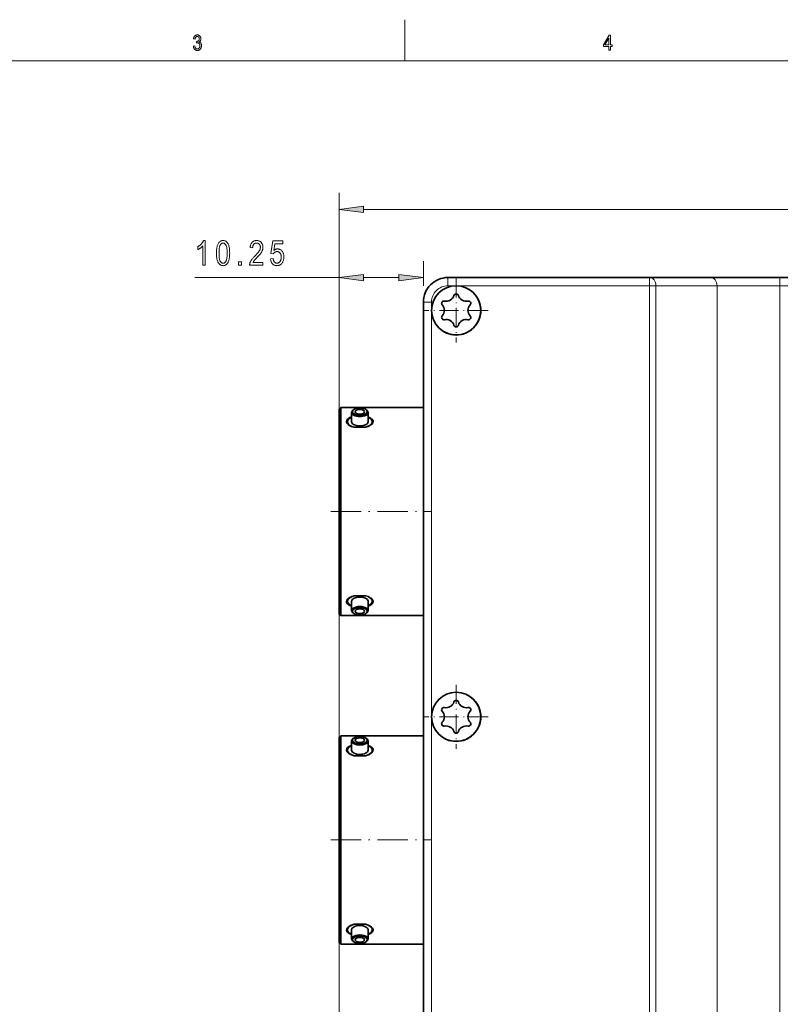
# Model space of a CAD drawing. Extents: x 5 to 415, y 5 to 296.
# Tile 25 of 58: x 98 to 190, y 176 to 296. Entities that reach past the tile are written whole.
import ezdxf

# ---------------------------------------------------------------- set-up
doc = ezdxf.new("R2010")
doc.units = 0
doc.linetypes.add('DASHDOT', pattern=[18.5, 12, -3, 0.5, -3])

msp = doc.modelspace()

# ---------------------------------------------------------------- linework, layer by layer
at = {"color": 7, "lineweight": 13, "ltscale": 0.125}
msp.add_line((144.5, 291), (144.5, 296), dxfattribs=at)
at = {"color": 7, "lineweight": 13}
for p, q in [((10, 291), (410, 291)), ((136.507599, 118.096985), (136.507599, 274.896545)), ((139.481934, 272.896545), (305.933258, 272.896545)), ((174.307068, 263.596985), (150.757599, 263.596985)), ((174.307068, 88.596985), (174.307068, 263.596985)), ((175.073105, 88.596985), (175.073105, 263.596985)), ((182.516479, 88.596985), (182.516479, 263.596985)), ((190.176926, 88.596985), (190.176926, 263.596985)), ((190.176926, 263.596985), (268.910583, 263.596985)), ((147.757599, 211.096985), (147.757599, 260.596985)), ((147.757599, 171.096985), (147.757599, 211.096985))]:
    msp.add_line(p, q, dxfattribs=at)
at = {"color": 7, "lineweight": 13, "ltscale": 0.400356}
msp.add_line((136.507599, 250.576996), (136.507599, 266.591217), dxfattribs=at)
at = {"color": 7, "lineweight": 13, "ltscale": 0.074856}
msp.add_line((146.757599, 263.596985), (146.757599, 266.591217), dxfattribs=at)
at = {"color": 7, "lineweight": 13, "ltscale": 0.439575}
msp.add_line((118.924591, 264.591217), (136.507599, 264.591217), dxfattribs=at)
at = {"color": 7, "lineweight": 13, "ltscale": 0.107533}
msp.add_line((139.481934, 264.591217), (143.783264, 264.591217), dxfattribs=at)
at = {"color": 7, "lineweight": 35}
for p, q in [((174.307068, 264.596985), (149.757599, 264.596985)), ((190.176926, 264.596985), (268.910583, 264.596985)), ((146.757599, 90.596985), (146.757599, 261.596985)), ((146.757599, 90.596985), (146.757599, 261.596985))]:
    msp.add_line(p, q, dxfattribs=at)
at = {"color": 7, "lineweight": 13, "ltscale": 0.025}
for p, q in [((149.757599, 263.596985), (149.757599, 264.596985)), ((174.307068, 263.596985), (174.307068, 264.596985)), ((190.176926, 263.596985), (190.176926, 264.596985)), ((150.757599, 263.596985), (149.757599, 263.596985)), ((147.757599, 261.596985), (146.757599, 261.596985)), ((147.757599, 260.596985), (147.757599, 261.596985))]:
    msp.add_line(p, q, dxfattribs=at)
at = {"color": 7, "linetype": 'DASHDOT', "lineweight": 13, "ltscale": 0.195}
for p, q in [((150.757599, 264.496979), (150.757599, 256.696991)), ((154.657593, 260.596985), (146.857605, 260.596985)), ((150.757599, 214.996979), (150.757599, 207.196991)), ((154.657593, 211.096985), (146.857605, 211.096985))]:
    msp.add_line(p, q, dxfattribs=at)
at = {"color": 7, "lineweight": 35, "ltscale": 0.186084}
msp.add_line((181.750443, 264.596985), (174.307068, 264.596985), dxfattribs=at)
at = {"color": 7, "lineweight": 35, "ltscale": 0.210662}
msp.add_line((181.750443, 264.596985), (190.176926, 264.596985), dxfattribs=at)
at = {"color": 7, "lineweight": 13, "ltscale": 0.019151}
msp.add_line((175.073105, 263.596985), (174.307068, 263.596985), dxfattribs=at)
at = {"color": 7, "lineweight": 13, "ltscale": 0.186084}
msp.add_line((182.516479, 263.596985), (175.073105, 263.596985), dxfattribs=at)
at = {"color": 7, "lineweight": 13, "ltscale": 0.191511}
msp.add_line((182.516479, 263.596985), (190.176926, 263.596985), dxfattribs=at)
at = {"color": 7, "lineweight": 35, "ltscale": 0.115499}
msp.add_line((146.757599, 248.777008), (146.757599, 253.396988), dxfattribs=at)
at = {"color": 7, "lineweight": 35, "ltscale": 0.007071}
for p, q in [((136.507599, 248.576996), (136.707596, 248.776978)), ((136.507599, 223.616989), (136.707596, 223.416992)), ((136.507599, 208.576981), (136.707596, 208.776978)), ((136.507599, 183.616989), (136.707596, 183.416992))]:
    msp.add_line(p, q, dxfattribs=at)
at = {"color": 7, "lineweight": 35, "ltscale": 0.312}
for p, q in [((136.507599, 248.576996), (136.507599, 236.096985)), ((136.507599, 223.616989), (136.507599, 236.096985)), ((136.507599, 208.576981), (136.507599, 196.096985)), ((136.507599, 183.616989), (136.507599, 196.096985))]:
    msp.add_line(p, q, dxfattribs=at)
at = {"color": 7, "lineweight": 35, "ltscale": 0.317}
for p, q in [((136.707596, 248.776978), (136.707596, 236.096985)), ((136.707596, 223.416992), (136.707596, 236.096985)), ((136.707596, 208.776978), (136.707596, 196.096985)), ((136.707596, 183.416992), (136.707596, 196.096985))]:
    msp.add_line(p, q, dxfattribs=at)
at = {"color": 7, "lineweight": 35, "ltscale": 0.25125}
for p, q in [((136.707596, 248.776978), (146.757614, 248.776978)), ((136.707596, 223.416992), (146.757614, 223.416992)), ((136.707596, 208.776978), (146.757614, 208.776978)), ((136.707596, 183.416992), (146.757614, 183.416992))]:
    msp.add_line(p, q, dxfattribs=at)
at = {"color": 7, "lineweight": 35, "ltscale": 0.0025}
for p, q in [((138.292755, 248.507141), (138.211105, 248.449402)), ((139.762436, 248.507141), (139.844086, 248.449402)), ((138.292755, 223.686829), (138.211105, 223.744568)), ((139.762436, 223.686829), (139.844086, 223.744568)), ((138.292755, 208.507141), (138.211105, 208.449402)), ((139.762436, 208.507141), (139.844086, 208.449402)), ((138.292755, 183.686829), (138.211105, 183.744568)), ((139.762436, 183.686829), (139.844086, 183.744568))]:
    msp.add_line(p, q, dxfattribs=at)
at = {"color": 7, "lineweight": 35, "ltscale": 0.02858}
for p, q in [((138.027603, 248.160721), (138.027603, 247.017517)), ((140.027603, 224.033249), (140.027603, 225.176453)), ((138.027603, 208.160721), (138.027603, 207.017517)), ((140.027603, 184.033249), (140.027603, 185.176453))]:
    msp.add_line(p, q, dxfattribs=at)
at = {"color": 7, "lineweight": 35, "ltscale": 0.028578}
for p, q in [((140.027603, 248.160721), (140.027603, 247.017609)), ((138.027603, 224.033249), (138.027603, 225.176361)), ((140.027603, 208.160721), (140.027603, 207.017609)), ((138.027603, 184.033249), (138.027603, 185.176361))]:
    msp.add_line(p, q, dxfattribs=at)
at = {"color": 7, "lineweight": 35, "ltscale": 0.03463}
for p, q in [((138.334991, 246.352295), (139.7202, 246.352295)), ((138.334991, 225.841675), (139.7202, 225.841675)), ((138.334991, 206.352295), (139.7202, 206.352295)), ((138.334991, 185.841675), (139.7202, 185.841675))]:
    msp.add_line(p, q, dxfattribs=at)
at = {"color": 7, "linetype": 'DASHDOT', "lineweight": 13, "ltscale": 0.307501}
for p, q in [((135.48259, 236.096985), (147.782623, 236.096985)), ((135.48259, 196.096985), (147.782623, 196.096985))]:
    msp.add_line(p, q, dxfattribs=at)
at = {"color": 7, "lineweight": 35, "ltscale": 0.366}
for p, q in [((146.757599, 208.777008), (146.757599, 223.416992)), ((146.757599, 168.776993), (146.757599, 183.416992))]:
    msp.add_line(p, q, dxfattribs=at)
at = {"color": 7, "lineweight": 13}
for points in [[(118.752579, 292.77179), (118.939545, 292.802124), (118.95295, 292.733002), (118.969917, 292.671143), (118.99044, 292.616547), (119.014534, 292.569275), (119.042191, 292.529236), (119.073402, 292.49649), (119.108185, 292.471039), (119.146523, 292.45285), (119.188431, 292.441925), (119.233894, 292.438293), (119.259071, 292.439362), (119.283569, 292.442596), (119.307381, 292.447998), (119.330513, 292.455566), (119.352959, 292.465302), (119.374725, 292.477173), (119.395813, 292.491211), (119.416214, 292.507416), (119.435936, 292.525787), (119.454971, 292.546295), (119.472733, 292.568542), (119.488625, 292.592041), (119.502647, 292.616852), (119.514801, 292.642914), (119.525085, 292.670258), (119.533501, 292.698883), (119.540039, 292.72876), (119.544716, 292.759949), (119.547523, 292.792389), (119.548454, 292.826111), (119.5476, 292.857819), (119.545021, 292.888275), (119.540726, 292.91745), (119.534714, 292.945374), (119.526978, 292.972015), (119.517532, 292.997437), (119.506363, 293.021545), (119.493477, 293.044403), (119.478874, 293.06601), (119.462555, 293.086365), (119.444977, 293.105072), (119.42662, 293.121826), (119.407486, 293.136597), (119.387566, 293.149414), (119.366859, 293.160248), (119.345367, 293.169128), (119.323097, 293.176025), (119.300041, 293.180939), (119.276199, 293.183899), (119.251579, 293.184906), (119.240715, 293.184631), (119.229347, 293.183899), (119.217468, 293.182617), (119.205093, 293.180847), (119.192207, 293.178589), (119.178818, 293.175812), (119.164917, 293.172516), (119.150513, 293.168732), (119.135612, 293.164429), (119.120193, 293.159637), (119.14167, 293.359222), (119.170731, 293.356689), (119.197754, 293.357544), (119.22374, 293.360077), (119.248688, 293.364319), (119.272598, 293.370239), (119.295479, 293.377869), (119.317322, 293.387177), (119.338127, 293.398193), (119.357903, 293.410889), (119.376633, 293.425262), (119.394333, 293.441345), (119.410652, 293.458832), (119.425262, 293.477478), (119.438141, 293.497253), (119.44931, 293.518158), (119.458763, 293.540192), (119.466492, 293.563385), (119.472504, 293.587708), (119.476799, 293.613159), (119.479378, 293.63974), (119.48024, 293.66748), (119.479515, 293.692993), (119.477356, 293.717468), (119.473755, 293.740936), (119.468719, 293.763397), (119.462234, 293.784821), (119.454315, 293.805206), (119.444954, 293.824585), (119.434151, 293.842926), (119.421913, 293.86026), (119.408226, 293.876556), (119.393509, 293.891541), (119.378166, 293.904968), (119.362183, 293.916809), (119.345573, 293.927094), (119.328323, 293.93576), (119.310448, 293.942871), (119.291946, 293.948395), (119.272804, 293.952362), (119.253036, 293.954712), (119.232628, 293.955505), (119.211487, 293.954681), (119.191017, 293.952209), (119.171219, 293.948059), (119.152084, 293.942261), (119.133621, 293.934814), (119.115829, 293.92572), (119.098701, 293.914978), (119.082245, 293.902557), (119.06646, 293.888489), (119.051346, 293.872772), (119.037102, 293.855347), (119.023933, 293.836243), (119.011841, 293.81543), (119.000816, 293.792908), (118.990868, 293.768707), (118.981995, 293.742767), (118.97419, 293.715149), (118.967461, 293.685791), (118.961807, 293.654755), (118.95723, 293.622009), (118.771523, 293.662415), (118.779488, 293.708771), (118.789215, 293.752777), (118.800705, 293.794464), (118.813972, 293.833832), (118.829002, 293.87088), (118.84581, 293.905579), (118.86438, 293.937988), (118.88472, 293.968048), (118.906822, 293.995789), (118.930702, 294.02121), (118.955978, 294.04425), (118.982292, 294.06485), (119.009644, 294.083038), (119.038033, 294.098816), (119.067451, 294.112152), (119.097916, 294.123077), (119.12941, 294.131561), (119.161934, 294.137634), (119.195503, 294.141266), (119.230103, 294.142487), (119.266434, 294.141113), (119.301659, 294.137024), (119.33577, 294.130188), (119.368767, 294.120636), (119.40065, 294.108368), (119.431427, 294.093353), (119.461082, 294.075623), (119.489639, 294.055145), (119.517075, 294.031952), (119.543404, 294.006042), (119.567886, 293.978058), (119.58979, 293.948639), (119.609123, 293.917816), (119.62587, 293.885559), (119.640045, 293.851929), (119.651642, 293.816864), (119.66066, 293.780365), (119.667107, 293.742462), (119.670975, 293.703156), (119.672256, 293.662415), (119.671707, 293.637451), (119.670059, 293.613068), (119.667313, 293.589233), (119.663467, 293.56601), (119.658524, 293.543365), (119.652473, 293.521301), (119.645332, 293.499786), (119.637093, 293.478882), (119.627747, 293.458557), (119.61731, 293.438812), (119.605881, 293.419769), (119.593582, 293.401581), (119.580414, 293.384216), (119.566368, 293.367676), (119.55146, 293.351959), (119.535675, 293.337097), (119.519012, 293.323059), (119.501488, 293.309875), (119.483086, 293.297485), (119.463814, 293.28595), (119.481689, 293.280579), (119.498932, 293.274536), (119.515549, 293.267853), (119.531525, 293.260498), (119.546875, 293.252472), (119.561592, 293.243805), (119.575684, 293.234497), (119.589134, 293.224518), (119.601959, 293.213867), (119.614151, 293.202576), (119.625793, 293.190582), (119.636986, 293.177765), (119.647728, 293.164185), (119.658012, 293.149811), (119.667839, 293.134674), (119.677216, 293.118744), (119.686134, 293.10202), (119.694595, 293.084534), (119.702606, 293.066254), (119.710159, 293.04718), (119.717117, 293.027527), (119.723351, 293.007385), (119.728844, 292.986786), (119.733604, 292.965729), (119.737633, 292.944244), (119.740936, 292.922272), (119.7435, 292.899872), (119.745331, 292.877014), (119.746429, 292.853668), (119.746796, 292.829895), (119.745293, 292.779785), (119.740784, 292.731537), (119.733261, 292.68515), (119.72274, 292.640625), (119.709213, 292.597931), (119.692673, 292.557098), (119.673134, 292.518158), (119.650581, 292.481049), (119.625023, 292.44577), (119.596458, 292.412384), (119.565804, 292.381531), (119.533951, 292.353943), (119.500916, 292.32959), (119.466698, 292.308502), (119.431282, 292.290649), (119.394684, 292.276031), (119.356903, 292.264648), (119.317932, 292.256531), (119.277771, 292.251678), (119.23642, 292.250061), (119.198105, 292.251465), (119.160973, 292.255707), (119.125038, 292.262787), (119.090279, 292.272705), (119.056717, 292.285431), (119.024338, 292.300995), (118.993149, 292.319397), (118.963142, 292.340607), (118.934326, 292.364655), (118.9067, 292.391541), (118.880829, 292.420807), (118.857277, 292.452026), (118.836052, 292.485199), (118.817154, 292.520294), (118.800583, 292.557343), (118.786331, 292.596344), (118.774406, 292.637299), (118.764809, 292.680176), (118.75753, 292.725006)], [(169.348862, 292.282898), (169.348862, 292.726318), (168.690674, 292.726318), (168.690674, 292.934753), (169.384232, 294.134888), (169.535828, 294.134888), (169.535828, 292.934753), (169.741745, 292.934753), (169.741745, 292.726318), (169.535828, 292.726318), (169.535828, 292.282898)], [(169.348862, 292.934753), (169.348862, 293.769806), (168.873856, 292.934753)], [(139.481934, 273.288116), (136.507599, 272.896545), (139.481934, 272.504974)], [(120.199486, 266.091217), (119.896622, 266.091217), (119.896622, 268.438416), (119.875031, 268.413818), (119.852005, 268.389099), (119.827553, 268.364288), (119.801666, 268.339386), (119.774353, 268.314362), (119.745598, 268.289246), (119.715408, 268.264008), (119.683792, 268.238708), (119.650742, 268.213257), (119.616264, 268.187744), (119.581352, 268.162781), (119.547012, 268.139069), (119.513245, 268.116608), (119.480057, 268.095398), (119.447433, 268.075439), (119.41539, 268.056732), (119.383919, 268.039246), (119.35302, 268.023041), (119.322693, 268.008057), (119.292938, 267.994354), (119.292938, 268.350433), (119.342285, 268.3797), (119.390472, 268.410278), (119.437485, 268.442078), (119.483337, 268.475159), (119.528015, 268.509521), (119.571533, 268.545166), (119.613876, 268.582062), (119.65506, 268.620239), (119.695084, 268.659668), (119.733932, 268.700348), (119.771065, 268.741577), (119.805923, 268.782623), (119.838516, 268.823456), (119.868835, 268.864075), (119.896881, 268.90448), (119.922653, 268.944702), (119.946152, 268.984711), (119.967384, 269.024506), (119.986343, 269.064087), (120.003036, 269.103485), (120.199486, 269.103485)], [(121.572609, 267.57074), (121.574646, 267.718109), (121.58075, 267.858154), (121.590935, 267.990845), (121.605186, 268.116241), (121.623512, 268.234283), (121.645912, 268.345032), (121.672379, 268.448425), (121.702927, 268.544495), (121.737534, 268.63324), (121.776222, 268.714691), (121.818878, 268.788574), (121.865402, 268.854645), (121.915802, 268.912964), (121.970062, 268.963531), (122.028183, 269.006287), (122.090179, 269.04129), (122.156044, 269.068512), (122.225769, 269.087952), (122.299377, 269.099609), (122.376839, 269.103485), (122.44574, 269.100342), (122.511658, 269.090881), (122.574585, 269.075134), (122.634521, 269.05307), (122.691467, 269.024719), (122.745438, 268.990051), (122.79641, 268.949066), (122.844391, 268.901794), (122.889397, 268.848236), (122.931412, 268.788361), (122.978065, 268.707672), (123.019814, 268.617859), (123.056648, 268.518921), (123.08857, 268.410828), (123.115585, 268.29364), (123.13768, 268.167297), (123.154877, 268.03186), (123.167152, 267.887299), (123.174515, 267.733582), (123.176971, 267.57074), (123.17495, 267.424164), (123.168869, 267.28479), (123.158737, 267.152649), (123.144562, 267.02771), (123.126328, 266.910034), (123.104042, 266.799561), (123.077705, 266.696289), (123.047318, 266.600281), (123.012878, 266.511475), (122.97438, 266.429901), (122.9319, 266.355835), (122.885483, 266.289551), (122.835144, 266.231079), (122.780876, 266.180389), (122.722672, 266.137512), (122.660553, 266.102417), (122.59449, 266.075134), (122.524506, 266.055664), (122.450592, 266.043945), (122.372742, 266.040039), (122.303627, 266.043488), (122.237068, 266.053802), (122.173065, 266.070984), (122.111626, 266.095062), (122.052742, 266.126007), (121.996414, 266.163818), (121.942642, 266.208527), (121.891434, 266.260071), (121.842781, 266.318542), (121.796692, 266.38385), (121.754112, 266.457611), (121.716019, 266.541321), (121.682404, 266.635071), (121.653275, 266.73877), (121.628632, 266.852478), (121.608459, 266.976166), (121.592773, 267.109833), (121.581573, 267.253479), (121.574844, 267.407135)], [(121.881615, 267.57074), (121.883011, 267.429443), (121.887222, 267.297791), (121.894226, 267.175781), (121.904037, 267.063416), (121.916656, 266.960693), (121.932076, 266.867584), (121.950302, 266.784119), (121.971329, 266.710297), (121.995155, 266.646118), (122.02179, 266.591553), (122.050613, 266.544312), (122.081009, 266.502045), (122.112991, 266.464752), (122.146538, 266.432434), (122.181664, 266.40509), (122.218369, 266.38269), (122.256645, 266.365295), (122.296494, 266.352875), (122.337921, 266.345398), (122.380936, 266.342926), (122.421593, 266.345428), (122.460907, 266.352997), (122.498863, 266.36557), (122.535477, 266.383179), (122.570732, 266.405853), (122.604645, 266.433533), (122.637199, 266.466248), (122.668411, 266.504028), (122.698265, 266.546814), (122.726768, 266.594635), (122.753204, 266.649689), (122.776871, 266.714233), (122.797737, 266.788208), (122.815826, 266.871643), (122.831131, 266.964508), (122.843658, 267.066833), (122.853401, 267.17865), (122.860359, 267.299896), (122.864532, 267.430603), (122.865921, 267.57074), (122.864517, 267.712433), (122.860321, 267.844391), (122.85331, 267.966675), (122.843491, 268.079224), (122.830879, 268.182129), (122.81546, 268.275269), (122.797241, 268.358765), (122.776215, 268.432526), (122.75238, 268.496582), (122.725746, 268.550964), (122.696884, 268.598022), (122.666359, 268.640106), (122.634186, 268.677246), (122.600342, 268.709442), (122.56485, 268.736694), (122.527695, 268.758972), (122.488892, 268.776306), (122.448425, 268.788696), (122.406296, 268.796112), (122.362518, 268.798584), (122.32225, 268.796082), (122.283318, 268.788513), (122.245712, 268.77594), (122.209442, 268.758301), (122.1745, 268.735657), (122.140884, 268.707977), (122.108612, 268.675232), (122.077652, 268.637482), (122.048035, 268.594696), (122.019745, 268.546875), (121.9935, 268.491821), (121.970016, 268.427277), (121.949295, 268.353302), (121.931335, 268.269897), (121.916145, 268.177002), (121.903717, 268.074646), (121.894043, 267.96286), (121.887138, 267.841614), (121.882996, 267.710907)], [(127.230865, 266.445251), (127.230865, 266.091217), (125.603989, 266.091217), (125.604179, 266.134705), (125.607224, 266.179199), (125.613098, 266.224731), (125.621826, 266.271301), (125.633408, 266.318878), (125.64782, 266.367493), (125.665085, 266.417114), (125.685188, 266.467743), (125.708138, 266.519409), (125.733932, 266.572113), (125.763412, 266.626282), (125.797409, 266.682373), (125.835938, 266.740387), (125.878983, 266.800323), (125.926544, 266.862183), (125.978638, 266.925964), (126.035248, 266.991699), (126.09639, 267.059326), (126.162048, 267.128876), (126.232224, 267.200348), (126.314026, 267.282745), (126.389961, 267.361328), (126.460052, 267.436066), (126.524292, 267.506989), (126.582672, 267.574097), (126.635201, 267.637329), (126.681877, 267.696777), (126.722702, 267.75238), (126.757675, 267.804169), (126.786797, 267.852142), (126.811676, 267.897858), (126.833946, 267.942932), (126.853592, 267.987396), (126.870621, 268.031219), (126.885025, 268.074402), (126.896812, 268.116974), (126.905975, 268.158905), (126.912521, 268.200195), (126.916458, 268.240845), (126.91777, 268.280853), (126.916428, 268.325836), (126.912399, 268.369141), (126.905701, 268.410706), (126.896317, 268.450623), (126.884254, 268.488831), (126.869507, 268.525299), (126.852089, 268.56012), (126.831985, 268.593201), (126.809196, 268.624603), (126.783722, 268.654297), (126.756294, 268.681732), (126.727615, 268.706238), (126.697685, 268.727905), (126.666512, 268.746643), (126.634087, 268.762512), (126.60041, 268.775513), (126.565491, 268.785583), (126.52932, 268.792816), (126.491898, 268.79715), (126.453232, 268.798584), (126.411835, 268.797028), (126.371956, 268.792358), (126.333588, 268.784576), (126.29673, 268.773682), (126.261383, 268.759705), (126.227562, 268.742584), (126.195251, 268.722382), (126.164452, 268.699036), (126.135162, 268.672607), (126.107399, 268.643066), (126.081734, 268.610596), (126.058777, 268.575439), (126.038513, 268.537598), (126.020958, 268.49704), (126.006104, 268.453766), (125.993942, 268.407806), (125.984489, 268.359131), (125.977737, 268.30777), (125.973686, 268.253723), (125.972336, 268.19696), (125.661285, 268.23584), (125.669624, 268.320038), (125.681549, 268.399994), (125.697044, 268.475647), (125.716125, 268.547058), (125.738792, 268.614136), (125.765038, 268.677002), (125.794861, 268.735535), (125.82827, 268.789825), (125.865257, 268.839844), (125.90583, 268.885559), (125.949524, 268.926971), (125.995911, 268.96402), (126.044968, 268.996704), (126.09671, 269.025024), (126.151138, 269.049011), (126.208244, 269.068634), (126.268028, 269.083862), (126.33049, 269.094788), (126.395645, 269.101318), (126.46347, 269.103485), (126.536942, 269.100952), (126.606758, 269.093353), (126.672905, 269.080658), (126.735397, 269.062897), (126.79422, 269.040039), (126.84938, 269.012146), (126.900871, 268.979156), (126.948708, 268.941101), (126.992874, 268.897949), (127.033386, 268.849731), (127.070129, 268.798279), (127.103004, 268.745453), (127.132011, 268.691223), (127.15715, 268.63562), (127.178421, 268.578613), (127.195831, 268.520203), (127.209366, 268.460388), (127.219032, 268.3992), (127.224838, 268.336639), (127.226768, 268.272644), (127.22525, 268.215607), (127.220711, 268.158997), (127.213142, 268.102875), (127.202545, 268.047241), (127.188911, 267.992065), (127.172256, 267.937347), (127.152573, 267.883118), (127.129852, 267.829346), (127.104111, 267.776031), (127.075333, 267.723206), (127.042328, 267.668884), (127.003876, 267.611023), (126.959984, 267.549683), (126.910645, 267.484863), (126.855865, 267.416504), (126.795639, 267.344666), (126.729965, 267.269348), (126.658859, 267.190491), (126.582306, 267.108154), (126.500305, 267.022339), (126.448196, 266.968811), (126.399902, 266.918854), (126.355453, 266.872406), (126.314819, 266.829468), (126.278015, 266.790039), (126.245041, 266.75415), (126.215881, 266.721802), (126.190567, 266.692932), (126.169067, 266.667603), (126.151398, 266.645782), (126.135933, 266.625732), (126.121063, 266.605682), (126.106796, 266.585632), (126.093109, 266.565552), (126.080025, 266.545532), (126.067535, 266.525452), (126.055634, 266.505402), (126.044327, 266.485352), (126.033615, 266.465302), (126.023499, 266.445251)], [(128.149689, 266.877014), (128.466873, 266.90976), (128.475174, 266.853943), (128.485336, 266.801025), (128.49736, 266.751038), (128.511246, 266.703979), (128.526993, 266.659851), (128.544601, 266.618652), (128.564072, 266.580383), (128.585403, 266.545013), (128.608597, 266.512604), (128.633667, 266.483093), (128.660065, 266.456482), (128.687317, 266.432617), (128.715393, 266.411621), (128.744324, 266.393372), (128.774094, 266.37796), (128.804688, 266.365356), (128.836136, 266.35553), (128.868423, 266.348511), (128.901535, 266.34433), (128.935501, 266.342926), (128.977875, 266.34491), (129.019073, 266.35083), (129.059082, 266.360687), (129.0979, 266.374512), (129.135529, 266.392273), (129.171982, 266.414001), (129.207245, 266.439697), (129.241318, 266.469299), (129.2742, 266.502869), (129.305893, 266.540405), (129.335449, 266.581329), (129.361877, 266.625153), (129.385208, 266.671875), (129.405426, 266.721466), (129.422546, 266.773926), (129.436539, 266.829315), (129.447418, 266.887573), (129.4552, 266.9487), (129.459869, 267.012695), (129.461426, 267.07962), (129.459915, 267.142426), (129.455414, 267.202362), (129.447876, 267.259399), (129.437363, 267.313568), (129.423828, 267.364838), (129.407272, 267.413208), (129.387726, 267.45874), (129.365158, 267.501343), (129.339584, 267.541077), (129.311005, 267.577911), (129.280167, 267.611542), (129.247772, 267.641632), (129.213867, 267.668182), (129.178406, 267.691193), (129.141418, 267.710693), (129.10289, 267.726624), (129.062836, 267.739014), (129.02124, 267.747864), (128.978119, 267.753174), (128.933456, 267.754944), (128.906204, 267.75415), (128.879303, 267.751862), (128.852753, 267.748016), (128.826553, 267.742645), (128.80069, 267.735748), (128.775192, 267.727295), (128.750031, 267.717316), (128.72522, 267.705811), (128.700745, 267.69278), (128.676636, 267.678192), (128.653198, 267.662231), (128.630753, 267.645081), (128.609314, 267.626709), (128.588882, 267.607147), (128.569458, 267.586365), (128.551025, 267.564362), (128.5336, 267.541168), (128.517181, 267.516785), (128.501755, 267.49115), (128.487335, 267.464355), (128.202896, 267.509369), (128.442322, 269.050293), (129.664017, 269.050293), (129.664017, 268.698303), (128.683792, 268.698303), (128.550781, 267.892029), (128.594833, 267.927795), (128.639435, 267.959808), (128.684555, 267.988037), (128.730209, 268.012512), (128.776398, 268.033234), (128.82312, 268.050171), (128.870361, 268.063354), (128.918152, 268.072754), (128.966461, 268.07843), (129.015305, 268.080292), (129.076294, 268.077667), (129.135681, 268.069794), (129.193436, 268.056641), (129.249573, 268.038239), (129.304108, 268.014557), (129.35701, 267.985626), (129.40831, 267.951447), (129.457977, 267.912018), (129.506042, 267.86731), (129.55249, 267.817352), (129.59584, 267.762909), (129.634628, 267.704834), (129.668854, 267.643066), (129.698517, 267.577667), (129.723618, 267.508606), (129.744156, 267.435852), (129.760117, 267.359436), (129.77153, 267.279388), (129.778381, 267.195679), (129.780655, 267.108276), (129.778381, 267.021545), (129.77153, 266.937317), (129.760117, 266.855621), (129.744156, 266.776428), (129.723618, 266.699768), (129.698517, 266.62561), (129.668854, 266.553986), (129.634628, 266.484863), (129.59584, 266.418274), (129.55249, 266.354187), (129.50528, 266.294495), (129.454956, 266.241089), (129.401489, 266.19397), (129.34491, 266.153137), (129.285172, 266.118591), (129.222321, 266.090332), (129.156342, 266.068329), (129.087219, 266.052612), (129.014969, 266.043213), (128.93959, 266.040039), (128.87674, 266.042267), (128.815872, 266.04895), (128.756989, 266.060059), (128.700089, 266.075592), (128.645172, 266.095581), (128.592239, 266.119995), (128.54129, 266.148865), (128.49234, 266.182159), (128.445358, 266.21991), (128.400375, 266.262085), (128.358261, 266.308197), (128.319946, 266.357727), (128.285416, 266.410706), (128.254669, 266.467041), (128.227707, 266.526855), (128.204529, 266.590027), (128.18515, 266.656677), (128.16954, 266.726685), (128.157715, 266.800171)], [(124.263603, 266.091217), (124.263603, 266.510742), (124.607399, 266.510742), (124.607399, 266.091217)], [(139.481934, 264.982788), (136.507599, 264.591217), (139.481934, 264.199646)], [(143.783264, 264.199646), (146.757599, 264.591217), (143.783264, 264.982788)]]:
    msp.add_lwpolyline(points, close=True, dxfattribs=at)
at = {"color": 7, "lineweight": 35}
for points in [[(137.406357, 247.078186), (137.448029, 247.239746), (137.568695, 247.384338), (137.811005, 247.53154), (138.027527, 247.611023)], [(138.334991, 246.352295), (138.021454, 246.456207), (137.759201, 246.592041), (137.607559, 246.706879), (137.493835, 246.832672), (137.414932, 247.002045), (137.406357, 247.078186)], [(140.648834, 247.078186), (140.6073, 246.909409), (140.488037, 246.745605), (140.173019, 246.521103), (139.7202, 246.352295)], [(140.027664, 247.611023), (140.33667, 247.485809), (140.546707, 247.325531), (140.643066, 247.139481), (140.648834, 247.078186)], [(137.406357, 225.115784), (137.447891, 225.284561), (137.567169, 225.448364), (137.882187, 225.672867), (138.334991, 225.841675)], [(139.7202, 225.841675), (140.033737, 225.737762), (140.29599, 225.601929), (140.447632, 225.487091), (140.561356, 225.361298), (140.640259, 225.191925), (140.648834, 225.115784)], [(138.027527, 224.582947), (137.718536, 224.70816), (137.508484, 224.868439), (137.412125, 225.054489), (137.406357, 225.115784)], [(140.648834, 225.115784), (140.607178, 224.954224), (140.486496, 224.809647), (140.244186, 224.66243), (140.027664, 224.582947)], [(137.406357, 207.078186), (137.448029, 207.239746), (137.568695, 207.384323), (137.811005, 207.53154), (138.027527, 207.611023)], [(140.027664, 207.611023), (140.33667, 207.485809), (140.546707, 207.325531), (140.643066, 207.139481), (140.648834, 207.078186)], [(138.334991, 206.352295), (138.021454, 206.456207), (137.759201, 206.592041), (137.607559, 206.706879), (137.493835, 206.832672), (137.414932, 207.002045), (137.406357, 207.078186)], [(140.648834, 207.078186), (140.6073, 206.909409), (140.488037, 206.745605), (140.173019, 206.521103), (139.7202, 206.352295)], [(137.406357, 185.115784), (137.447891, 185.284561), (137.567169, 185.448364), (137.882187, 185.672867), (138.334991, 185.841675)], [(138.027527, 184.582947), (137.718536, 184.70816), (137.508484, 184.868439), (137.412125, 185.054489), (137.406357, 185.115784)], [(139.7202, 185.841675), (140.033737, 185.737762), (140.29599, 185.601913), (140.447632, 185.487091), (140.561356, 185.361282), (140.640259, 185.191925), (140.648834, 185.115784)], [(140.648834, 185.115784), (140.607178, 184.954224), (140.486496, 184.809647), (140.244186, 184.66243), (140.027664, 184.582947)]]:
    msp.add_lwpolyline(points, dxfattribs=at)
for centre in [(150.757599, 260.596985), (150.757599, 211.096985)]:
    msp.add_circle(centre, 3, dxfattribs=at)
for centre, radius, start, end in [((149.757599, 261.596985), 3, 90.000003, 180.000005), ((149.757599, 261.596985), 3, 90.000003, 180.000005), ((150.757599, 260.596985), 3, 241.352115, 61.352113), ((149.268036, 261.45697), 0.28, 77.788055, 222.211944), ((149.538788, 262.708008), 1, 257.788056, 342.211944), ((150.757599, 262.316986), 0.28, 17.788056, 162.211938), ((151.97641, 262.708008), 1, 197.788062, 282.211945), ((152.247162, 261.45697), 0.28, 317.788055, 102.211944), ((148.319977, 260.596985), 1, 317.788055, 42.211945), ((153.195206, 260.596985), 1, 137.788056, 222.211944), ((149.268036, 259.737), 0.28, 137.788056, 282.211945), ((149.538788, 258.485962), 1, 17.788056, 102.211944), ((151.97641, 258.485962), 1, 77.788055, 162.211938), ((152.247162, 259.737), 0.28, 257.788056, 42.211945), ((150.757599, 258.876984), 0.28, 197.788062, 342.211944), ((150.757599, 211.096985), 3, 241.352115, 61.352113), ((149.538788, 213.208023), 1, 257.788056, 342.211944), ((150.757599, 212.816986), 0.28, 17.788056, 162.211938), ((151.97641, 213.208023), 1, 197.788062, 282.211945), ((149.268036, 211.956985), 0.28, 77.788055, 222.211944), ((148.319977, 211.096985), 1, 317.788055, 42.211945), ((152.247162, 211.956985), 0.28, 317.788055, 102.211944), ((153.195206, 211.096985), 1, 137.788056, 222.211944), ((149.268036, 210.236984), 0.28, 137.788056, 282.211945), ((149.538788, 208.985947), 1, 17.788056, 102.211944), ((151.97641, 208.985947), 1, 77.788055, 162.211938), ((152.247162, 210.236984), 0.28, 257.788056, 42.211945), ((150.757599, 209.376984), 0.28, 197.788062, 342.211944)]:
    msp.add_arc(centre, radius, start, end, dxfattribs=at)
at = {"color": 7, "lineweight": 13}
msp.add_arc((149.757599, 261.596985), 2, 90.000003, 180.000036, dxfattribs=at)
for centre in [(174.307068, 263.596985), (181.750443, 263.596985)]:
    msp.add_ellipse(centre, major_axis=(0, -1), ratio=0.766044, start_param=1.5707963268, end_param=3.1415926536, dxfattribs=at)
at = {"color": 7, "lineweight": 35}
for centre, major_axis, start_param, end_param in [((139.027603, 248.160721), (-1, 0), 5.6676892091, 6.2831853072), ((139.027603, 248.247314), (-0.899994, 0), 5.6676892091, 7.853981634), ((139.027603, 248.247314), (-0.899994, 0), 4.7123889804, 5.6676892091), ((139.027603, 248.247314), (0.899994, 0), 0.6154960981, 1.5707963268), ((139.027603, 248.247314), (0.899994, 0), 4.7123889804, 6.8986814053), ((139.027603, 248.160721), (1, 0), 6.2831853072, 6.8986814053), ((139.027603, 247.017563), (1.5, 0), 2.3005729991, 4.2324378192), ((139.027603, 248.160721), (-1, 0), 6.2831853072, 7.853981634), ((139.027603, 248.160721), (1, 0), 4.7123889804, 6.2831853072), ((139.027603, 247.017563), (1.5, 0), 5.1923401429, 7.1242046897), ((139.027603, 247.017578), (1.000015, 0), 3.1416780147, 4.712375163), ((139.027603, 247.017563), (-1, 0), 1.5707963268, 3.1416784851), ((139.027603, 225.176407), (-1.5, 0), 5.1923401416, 7.1242055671), ((139.027603, 225.176407), (-1, 0), 4.7123889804, 6.2832711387), ((139.027588, 225.176392), (1.000015, 0), 0.0000853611, 1.5707825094), ((139.027603, 225.176407), (-1.5, 0), 2.3005726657, 4.2324378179), ((139.027603, 224.033249), (1, 0), 6.2831853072, 9.4247779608), ((139.027603, 223.946655), (0.899994, 0), 1.5707963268, 3.7570887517), ((139.027603, 223.946655), (-0.899994, 0), 2.5260965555, 4.7123889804), ((139.027603, 224.033249), (1, 0), 3.1415926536, 3.7570887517), ((139.027603, 223.946655), (0.899994, 0), 3.7570887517, 4.7123889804), ((139.027603, 223.946655), (-0.574997, 0), 3.1415926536, 9.4247779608), ((139.027603, 223.946655), (-0.899994, 0), 1.5707963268, 2.5260965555), ((139.027603, 224.033249), (-1, 0), 2.5260965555, 3.1415926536), ((139.027603, 208.247314), (-0.899994, 0), 4.7123889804, 5.6676892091), ((139.027603, 208.247314), (0.899994, 0), 0.6154960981, 1.5707963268), ((139.027603, 207.017563), (1.5, 0), 2.3005729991, 4.2324378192), ((139.027603, 208.160721), (-1, 0), 5.6676892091, 6.2831853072), ((139.027603, 208.160721), (-1, 0), 6.2831853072, 7.853981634), ((139.027603, 208.247314), (-0.899994, 0), 5.6676892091, 7.853981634), ((139.027603, 208.247314), (0.899994, 0), 4.7123889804, 6.8986814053), ((139.027603, 208.160721), (1, 0), 4.7123889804, 6.2831853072), ((139.027603, 207.017563), (1.5, 0), 5.1923401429, 7.1242046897), ((139.027603, 208.160721), (1, 0), 6.2831853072, 6.8986814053), ((139.027603, 207.017578), (1.000015, 0), 3.1416780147, 4.712375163), ((139.027603, 207.017563), (-1, 0), 1.5707963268, 3.1416784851), ((139.027603, 185.176407), (-1.5, 0), 5.1923401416, 7.1242055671), ((139.027603, 185.176407), (-1, 0), 4.7123889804, 6.2832711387), ((139.027588, 185.176392), (1.000015, 0), 0.0000853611, 1.5707825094), ((139.027603, 185.176407), (-1.5, 0), 2.3005726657, 4.2324378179), ((139.027603, 184.033249), (1, 0), 6.2831853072, 9.4247779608), ((139.027603, 184.033249), (1, 0), 3.1415926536, 3.7570887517), ((139.027603, 183.946655), (0.899994, 0), 1.5707963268, 3.7570887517), ((139.027603, 183.946655), (0.899994, 0), 3.7570887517, 4.7123889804), ((139.027603, 183.946655), (-0.574997, 0), 3.1415926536, 9.4247779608), ((139.027603, 183.946655), (-0.899994, 0), 2.5260965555, 4.7123889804), ((139.027603, 183.946655), (-0.899994, 0), 1.5707963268, 2.5260965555), ((139.027603, 184.033249), (-1, 0), 2.5260965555, 3.1415926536)]:
    msp.add_ellipse(centre, major_axis=major_axis, ratio=0.5, start_param=start_param, end_param=end_param, dxfattribs=at)
for centre in [(139.027603, 248.247314), (139.027603, 208.247314)]:
    msp.add_ellipse(centre, major_axis=(0.574997, 0), ratio=0.5, dxfattribs=at)
at = {"color": 7, "lineweight": 13}
for points in [[(139.481934, 273.288116), (136.507599, 272.896545), (139.481934, 273.288116), (139.481934, 272.504974)], [(139.481934, 264.982788), (136.507599, 264.591217), (139.481934, 264.982788), (139.481934, 264.199646)], [(143.783264, 264.199646), (146.757599, 264.591217), (143.783264, 264.199646), (143.783264, 264.982788)]]:
    msp.add_solid(points, dxfattribs=at)

doc.saveas('drawing.dxf')
